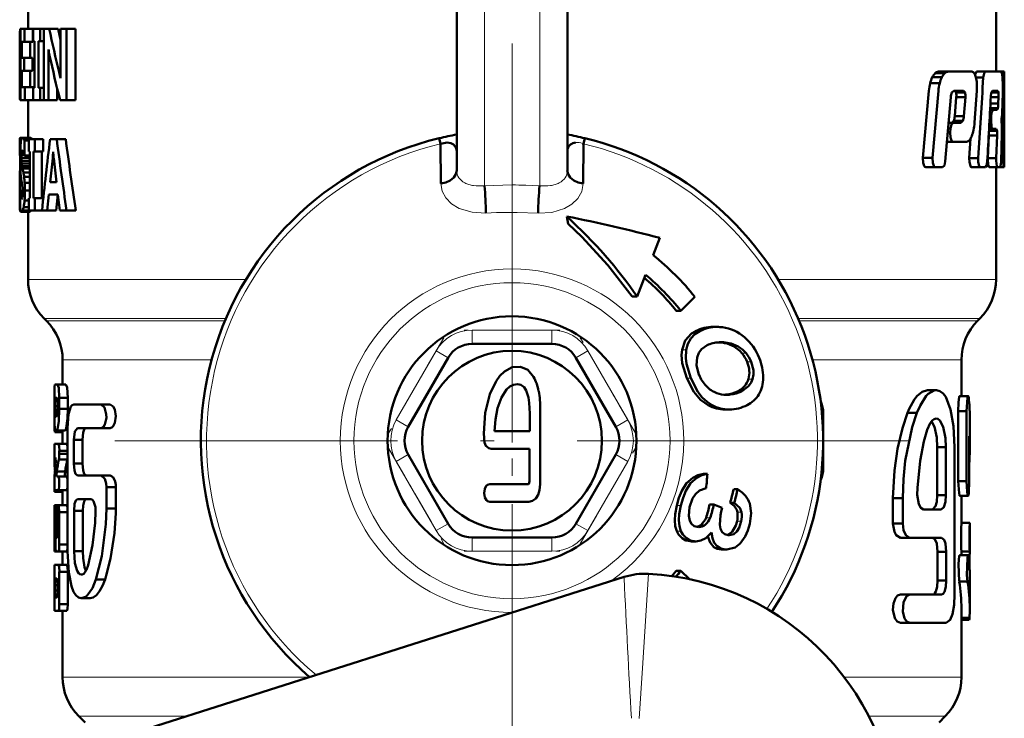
# Model space of a CAD drawing. Extents: x -1358 to 1757, y -1552 to 637.
# Tile 90 of 98: x 1688 to 1724, y -122 to -97. Entities that reach past the tile are written whole.
import ezdxf

# ---------------------------------------------------------------- set-up
doc = ezdxf.new("R2010")
doc.units = 0
doc.linetypes.add('DASHDOT', pattern=[18.5, 12, -3, 0.5, -3])

msp = doc.modelspace()

# ---------------------------------------------------------------- linework, layer by layer
at = {"color": 7, "lineweight": 50}
for p, q in [((1688.479, -94.827), (1688.479, -96.989)), ((1723.479, -94.827), (1723.479, -98.536)), ((1703.979, -102.109), (1703.979, -95.466)), ((1707.979, -102.109), (1707.979, -95.466)), ((1688.193, -96.989), (1688.178, -97.127)), ((1688.178, -97.127), (1688.178, -98.203)), ((1688.193, -96.989), (1688.209, -96.989)), ((1688.209, -96.989), (1688.351, -96.989)), ((1688.209, -99.567), (1688.209, -96.989)), ((1688.654, -96.989), (1688.351, -96.989)), ((1688.351, -96.989), (1688.351, -97.46)), ((1688.654, -96.989), (1688.654, -97.46)), ((1688.663, -96.989), (1688.915, -96.989)), ((1688.663, -97.436), (1688.663, -96.989)), ((1688.915, -96.989), (1689.048, -96.989)), ((1688.915, -96.989), (1688.915, -97.436)), ((1689.048, -96.989), (1689.244, -96.989)), ((1689.048, -99.567), (1689.048, -96.989)), ((1689.244, -96.989), (1689.564, -96.989)), ((1689.564, -96.989), (1689.651, -97.384)), ((1689.651, -96.989), (1689.869, -96.989)), ((1689.651, -98.415), (1689.651, -96.989)), ((1689.869, -96.989), (1690.201, -96.989)), ((1689.869, -96.989), (1689.869, -99.567)), ((1690.201, -96.989), (1690.201, -99.567)), ((1688.25, -97.46), (1688.25, -98.037)), ((1688.25, -97.46), (1688.351, -97.46)), ((1688.654, -97.46), (1688.351, -97.46)), ((1688.552, -97.46), (1688.552, -98.037)), ((1688.663, -97.436), (1688.713, -97.436)), ((1688.713, -99.121), (1688.713, -97.436)), ((1688.857, -97.436), (1688.857, -99.121)), ((1688.857, -97.436), (1688.915, -97.436)), ((1688.915, -97.436), (1689.048, -97.436)), ((1689.214, -97.734), (1689.217, -97.734)), ((1688.178, -98.203), (1688.178, -98.252)), ((1688.178, -98.252), (1688.178, -98.32)), ((1688.188, -98.246), (1688.209, -98.246)), ((1688.25, -98.037), (1688.342, -98.037)), ((1688.645, -98.037), (1688.342, -98.037)), ((1688.342, -98.037), (1688.342, -98.507)), ((1688.645, -98.037), (1688.645, -98.507)), ((1689.219, -98.151), (1689.219, -99.567)), ((1688.178, -98.32), (1688.178, -99.387)), ((1688.25, -98.507), (1688.25, -99.097)), ((1688.25, -98.507), (1688.342, -98.507)), ((1688.645, -98.507), (1688.342, -98.507)), ((1688.552, -98.507), (1688.552, -99.097)), ((1689.605, -98.559), (1689.655, -98.769)), ((1721.281, -98.59), (1721.623, -98.59)), ((1721.393, -98.536), (1721.733, -98.536)), ((1721.733, -98.536), (1722.604, -98.536)), ((1722.778, -98.536), (1722.719, -98.642)), ((1722.778, -98.536), (1723.09, -98.536)), ((1723.09, -98.536), (1723.664, -98.536)), ((1723.477, -98.536), (1723.777, -98.536)), ((1723.479, -98.536), (1723.686, -98.536)), ((1723.693, -98.591), (1723.663, -98.536)), ((1723.777, -98.536), (1723.778, -98.536)), ((1723.778, -98.536), (1723.778, -101.869)), ((1689.654, -98.769), (1689.657, -98.769)), ((1721.096, -98.957), (1721.442, -98.957)), ((1721.176, -98.739), (1721.52, -98.739)), ((1722.756, -98.75), (1723.019, -98.75)), ((1723.713, -98.75), (1723.771, -98.75)), ((1688.18, -99.208), (1688.178, -99.387)), ((1688.18, -99.208), (1688.209, -99.208)), ((1688.25, -99.097), (1688.359, -99.097)), ((1688.662, -99.097), (1688.359, -99.097)), ((1688.359, -99.097), (1688.359, -99.567)), ((1688.662, -99.097), (1688.662, -99.567)), ((1688.663, -99.121), (1688.713, -99.121)), ((1688.663, -99.567), (1688.663, -99.121)), ((1688.857, -99.121), (1688.915, -99.121)), ((1688.915, -99.121), (1689.048, -99.121)), ((1688.915, -99.121), (1688.915, -99.567)), ((1689.538, -99.165), (1689.538, -99.567)), ((1721.051, -99.227), (1720.835, -101.658)), ((1721.398, -99.227), (1721.187, -101.658)), ((1721.881, -99.292), (1721.951, -99.225)), ((1721.951, -99.225), (1722.303, -99.225)), ((1721.976, -99.225), (1722.032, -99.292)), ((1722.032, -99.292), (1722.359, -99.292)), ((1722.303, -99.225), (1722.359, -99.292)), ((1722.705, -100.38), (1722.787, -99.227)), ((1723.309, -99.292), (1723.565, -99.292)), ((1723.348, -99.225), (1723.54, -99.225)), ((1723.54, -99.225), (1723.566, -99.292)), ((1723.711, -99.744), (1723.722, -99.227)), ((1688.193, -99.567), (1688.209, -99.567)), ((1688.209, -99.567), (1688.359, -99.567)), ((1688.662, -99.567), (1688.359, -99.567)), ((1688.479, -99.567), (1688.479, -100.928)), ((1688.663, -99.567), (1688.915, -99.567)), ((1688.915, -99.567), (1689.048, -99.567)), ((1689.048, -99.567), (1689.219, -99.567)), ((1689.219, -99.567), (1689.538, -99.567)), ((1689.637, -99.567), (1689.869, -99.567)), ((1689.869, -99.567), (1690.201, -99.567)), ((1721.644, -101.78), (1721.841, -99.456)), ((1722.043, -99.457), (1721.988, -100.15)), ((1722.043, -99.457), (1722.37, -99.457)), ((1722.37, -99.457), (1722.315, -100.15)), ((1723.288, -99.457), (1723.57, -99.457)), ((1723.57, -99.457), (1723.562, -99.689)), ((1723.264, -99.92), (1723.366, -99.92)), ((1723.268, -99.853), (1723.545, -99.853)), ((1723.276, -99.689), (1723.562, -99.689)), ((1723.366, -99.92), (1723.514, -99.92)), ((1723.683, -100.21), (1723.699, -100.034)), ((1721.763, -100.382), (1721.935, -100.382)), ((1721.949, -100.315), (1721.881, -100.382)), ((1721.935, -100.382), (1722.21, -100.382)), ((1721.949, -100.315), (1722.277, -100.315)), ((1721.988, -100.15), (1722.315, -100.15)), ((1722.277, -100.315), (1722.21, -100.382)), ((1723.245, -100.274), (1723.301, -100.274)), ((1723.253, -100.133), (1723.308, -100.133)), ((1723.308, -100.133), (1723.301, -100.274)), ((1723.689, -100.491), (1723.681, -100.331)), ((1721.733, -100.737), (1721.824, -100.737)), ((1721.745, -100.597), (1721.836, -100.597)), ((1721.836, -100.597), (1721.824, -100.737)), ((1723.224, -100.676), (1723.514, -100.676)), ((1723.227, -100.609), (1723.359, -100.609)), ((1723.359, -100.609), (1723.486, -100.609)), ((1723.486, -100.609), (1723.515, -100.676)), ((1688.183, -100.952), (1688.179, -101.027)), ((1688.179, -101.027), (1688.179, -101.565)), ((1688.179, -101.027), (1688.226, -101.027)), ((1688.183, -100.952), (1688.247, -100.952)), ((1688.194, -100.928), (1688.479, -100.928)), ((1688.273, -100.928), (1688.575, -100.928)), ((1688.312, -100.952), (1688.615, -100.952)), ((1688.348, -101.027), (1688.348, -101.565)), ((1688.348, -101.027), (1688.508, -101.027)), ((1688.508, -100.976), (1688.721, -100.976)), ((1688.508, -101.422), (1688.508, -100.976)), ((1688.615, -100.952), (1688.629, -100.976)), ((1688.721, -100.976), (1689.031, -100.976)), ((1688.721, -100.976), (1688.721, -101.422)), ((1689.031, -100.976), (1689.031, -101.422)), ((1689.276, -100.976), (1689.517, -100.976)), ((1689.842, -100.976), (1689.517, -100.976)), ((1703.346, -100.942), (1703.394, -101.142)), ((1708.563, -101.142), (1708.611, -100.942)), ((1721.704, -101.071), (1721.923, -101.071)), ((1721.923, -101.071), (1722.413, -101.071)), ((1722.561, -100.951), (1722.512, -101.659)), ((1723.215, -100.84), (1723.182, -101.659)), ((1723.215, -100.823), (1723.215, -100.84)), ((1723.215, -100.84), (1723.519, -100.84)), ((1723.519, -100.84), (1723.487, -101.659)), ((1723.664, -101.78), (1723.689, -100.781)), ((1688.247, -101.458), (1688.24, -101.54)), ((1688.247, -101.458), (1688.321, -101.458)), ((1688.259, -101.405), (1688.298, -101.405)), ((1688.33, -101.486), (1688.31, -101.43)), ((1688.508, -101.422), (1688.549, -101.422)), ((1688.549, -103.107), (1688.549, -101.422)), ((1688.672, -101.422), (1688.672, -103.107)), ((1688.672, -101.422), (1688.721, -101.422)), ((1688.721, -101.422), (1689.031, -101.422)), ((1688.98, -101.422), (1688.98, -103.107)), ((1689.386, -101.436), (1689.391, -101.436)), ((1703.41, -102.586), (1703.394, -101.142)), ((1703.978, -101.402), (1703.978, -101.41)), ((1707.979, -101.402), (1707.979, -101.41)), ((1708.563, -101.142), (1708.524, -101.129)), ((1708.563, -101.142), (1708.547, -102.586)), ((1688.179, -101.565), (1688.2, -101.565)), ((1688.24, -101.54), (1688.237, -101.647)), ((1688.237, -101.647), (1688.24, -101.763)), ((1688.237, -101.647), (1688.538, -101.647)), ((1688.24, -101.54), (1688.343, -101.54)), ((1688.24, -101.763), (1688.248, -101.861)), ((1688.24, -101.763), (1688.541, -101.763)), ((1688.348, -101.565), (1688.33, -101.486)), ((1688.348, -101.565), (1688.549, -101.565)), ((1688.54, -101.564), (1688.538, -101.647)), ((1688.538, -101.647), (1688.541, -101.763)), ((1688.541, -101.763), (1688.549, -101.861)), ((1689.274, -102.535), (1689.37, -101.66)), ((1689.37, -101.66), (1689.405, -101.66)), ((1689.406, -101.667), (1689.505, -102.535)), ((1720.835, -101.658), (1721.187, -101.658)), ((1722.512, -101.659), (1722.829, -101.659)), ((1723.182, -101.659), (1723.487, -101.659)), ((1723.668, -101.659), (1723.739, -101.659)), ((1688.19, -102.042), (1688.182, -102.18)), ((1688.199, -101.951), (1688.19, -102.042)), ((1688.19, -102.042), (1688.203, -102.042)), ((1688.201, -101.927), (1688.199, -101.951)), ((1688.248, -101.861), (1688.262, -101.951)), ((1688.248, -101.861), (1688.549, -101.861)), ((1688.262, -101.951), (1688.282, -102.042)), ((1688.262, -101.951), (1688.549, -101.951)), ((1688.282, -102.042), (1688.313, -102.18)), ((1688.282, -102.042), (1688.549, -102.042)), ((1720.939, -101.994), (1721.289, -101.994)), ((1721.289, -101.994), (1721.543, -101.994)), ((1722.592, -101.994), (1722.908, -101.994)), ((1722.908, -101.994), (1723.093, -101.994)), ((1723.229, -101.994), (1723.533, -101.994)), ((1723.479, -101.994), (1723.479, -106.051)), ((1723.533, -101.994), (1723.632, -101.994)), ((1723.632, -101.994), (1723.755, -101.994)), ((1723.755, -101.994), (1723.777, -101.994)), ((1723.777, -101.994), (1723.778, -101.869)), ((1688.179, -102.345), (1688.178, -102.555)), ((1688.183, -102.18), (1688.179, -102.345)), ((1688.179, -102.345), (1688.222, -102.345)), ((1688.183, -102.18), (1688.208, -102.18)), ((1688.255, -102.539), (1688.236, -102.444)), ((1688.313, -102.18), (1688.549, -102.18)), ((1688.339, -102.345), (1688.549, -102.345)), ((1688.178, -102.555), (1688.178, -102.83)), ((1688.178, -102.555), (1688.258, -102.555)), ((1688.178, -102.83), (1688.179, -103.193)), ((1688.178, -102.83), (1688.288, -102.83)), ((1688.2, -103.457), (1688.2, -102.881)), ((1688.2, -102.881), (1688.288, -102.881)), ((1688.272, -102.637), (1688.255, -102.539)), ((1688.284, -102.747), (1688.271, -102.637)), ((1688.285, -102.985), (1688.288, -102.882)), ((1688.357, -102.555), (1688.549, -102.555)), ((1688.363, -102.83), (1688.549, -102.83)), ((1689.274, -102.535), (1689.505, -102.535)), ((1688.179, -103.193), (1688.181, -103.431)), ((1688.179, -103.193), (1688.2, -103.193)), ((1688.219, -103.077), (1688.275, -103.077)), ((1688.277, -103.068), (1688.286, -102.985)), ((1688.352, -103.193), (1688.508, -103.193)), ((1688.508, -103.107), (1688.549, -103.107)), ((1688.508, -103.553), (1688.508, -103.107)), ((1688.672, -103.107), (1688.721, -103.107)), ((1688.721, -103.107), (1689.031, -103.107)), ((1688.721, -103.107), (1688.721, -103.553)), ((1689.031, -103.107), (1689.031, -103.118)), ((1689.233, -102.982), (1689.175, -103.553)), ((1689.233, -102.982), (1689.555, -102.982)), ((1689.553, -102.982), (1689.493, -103.553)), ((1689.623, -103.553), (1689.555, -102.982)), ((1688.181, -103.431), (1688.199, -103.431)), ((1688.189, -103.561), (1688.206, -103.601)), ((1688.189, -103.561), (1688.217, -103.561)), ((1688.286, -103.561), (1688.588, -103.561)), ((1688.323, -103.431), (1688.508, -103.431)), ((1688.508, -103.553), (1688.721, -103.553)), ((1688.594, -103.553), (1688.59, -103.561)), ((1688.721, -103.553), (1688.985, -103.553)), ((1688.985, -103.553), (1689.175, -103.553)), ((1689.493, -103.553), (1689.175, -103.553)), ((1689.623, -103.553), (1689.873, -103.553)), ((1690.205, -103.553), (1689.873, -103.553)), ((1688.206, -103.601), (1688.248, -103.601)), ((1688.249, -103.601), (1688.55, -103.601)), ((1688.479, -103.601), (1688.479, -106.051)), ((1707.961, -103.772), (1707.959, -103.774)), ((1707.959, -103.774), (1708.008, -104.033)), ((1711.084, -105.174), (1711.324, -104.547)), ((1710.809, -105.884), (1710.5, -106.668)), ((1710.325, -106.668), (1710.5, -106.668)), ((1712.594, -106.68), (1712.081, -107.18)), ((1689.143, -107.544), (1689.064, -107.466)), ((1712.081, -107.18), (1711.919, -107.18)), ((1722.814, -107.544), (1722.893, -107.466)), ((1713.251, -107.766), (1713.405, -107.766)), ((1707.422, -108.38), (1704.535, -108.38)), ((1713.466, -108.323), (1713.555, -108.32)), ((1703.669, -108.88), (1702.226, -111.38)), ((1709.731, -111.38), (1708.288, -108.88)), ((1689.729, -108.958), (1689.729, -109.844)), ((1722.229, -108.958), (1722.229, -110.265)), ((1689.436, -109.905), (1689.43, -110.15)), ((1689.452, -109.844), (1689.549, -109.844)), ((1689.549, -109.844), (1689.851, -109.844)), ((1689.43, -110.15), (1689.43, -111.08)), ((1689.433, -110.725), (1689.433, -110.334)), ((1689.466, -110.334), (1689.522, -110.334)), ((1689.61, -110.334), (1689.61, -110.725)), ((1689.61, -110.334), (1689.913, -110.334)), ((1689.913, -110.334), (1689.913, -110.725)), ((1713.663, -110.218), (1713.712, -110.213)), ((1713.712, -110.213), (1713.732, -110.21)), ((1713.878, -110.211), (1713.858, -110.213)), ((1720.998, -110.056), (1721.322, -110.056)), ((1722.168, -110.265), (1722.469, -110.265)), ((1689.452, -110.627), (1689.548, -110.627)), ((1690.132, -110.568), (1691.118, -110.568)), ((1691.118, -110.568), (1691.453, -110.568)), ((1689.483, -111.019), (1689.5, -111.019)), ((1689.61, -110.725), (1689.913, -110.725)), ((1707.001, -113.447), (1707.002, -110.753)), ((1713.687, -110.756), (1713.832, -110.756)), ((1717.229, -110.88), (1717.229, -112.88)), ((1720.276, -110.877), (1720.617, -110.877)), ((1722.115, -110.81), (1722.115, -113.34)), ((1722.115, -110.81), (1722.417, -110.81)), ((1722.417, -110.81), (1722.417, -113.34)), ((1722.528, -111.011), (1722.528, -112.239)), ((1689.905, -115.869), (1689.905, -111.423)), ((1690.263, -111.423), (1691.118, -111.423)), ((1691.118, -111.423), (1691.453, -111.423)), ((1689.445, -111.57), (1689.729, -111.57)), ((1689.469, -111.509), (1689.518, -111.509)), ((1689.518, -111.509), (1689.819, -111.509)), ((1689.729, -111.509), (1689.729, -111.999)), ((1705.347, -111.541), (1706.617, -111.541)), ((1722.505, -113.34), (1722.505, -111.718)), ((1689.441, -111.999), (1689.578, -111.999)), ((1689.578, -111.999), (1689.881, -111.999)), ((1689.881, -111.999), (1689.905, -112.078)), ((1690.132, -111.85), (1690.132, -112.705)), ((1690.132, -111.85), (1690.446, -111.85)), ((1690.446, -111.85), (1690.446, -112.705)), ((1721.353, -112.108), (1721.67, -112.108)), ((1721.353, -113.852), (1721.353, -112.108)), ((1721.67, -113.852), (1721.67, -112.108)), ((1721.978, -117.443), (1721.978, -112.108)), ((1689.43, -112.305), (1689.43, -112.415)), ((1689.43, -112.415), (1689.433, -112.622)), ((1689.441, -112.489), (1689.478, -112.489)), ((1689.481, -112.669), (1689.478, -112.489)), ((1689.61, -112.244), (1689.61, -112.354)), ((1689.61, -112.244), (1689.913, -112.244)), ((1689.61, -112.354), (1689.913, -112.354)), ((1702.226, -112.38), (1703.669, -114.88)), ((1705.223, -112.168), (1706.616, -112.168)), ((1706.616, -112.168), (1706.615, -113.202)), ((1708.288, -114.88), (1709.731, -112.38)), ((1689.432, -112.622), (1689.485, -112.622)), ((1689.595, -112.561), (1689.898, -112.561)), ((1689.905, -112.52), (1689.898, -112.561)), ((1690.132, -112.705), (1690.446, -112.705)), ((1689.517, -112.994), (1689.818, -112.994)), ((1689.522, -113.175), (1689.578, -113.175)), ((1689.578, -113.175), (1689.881, -113.175)), ((1689.881, -113.175), (1689.905, -113.254)), ((1690.263, -113.133), (1691.118, -113.133)), ((1691.118, -113.133), (1691.453, -113.133)), ((1712.899, -113.077), (1713.044, -113.077)), ((1689.433, -113.42), (1689.433, -113.414)), ((1689.441, -113.665), (1689.433, -113.42)), ((1691.313, -113.56), (1691.313, -114.33)), ((1691.313, -113.56), (1691.653, -113.56)), ((1691.649, -113.476), (1691.653, -113.56)), ((1691.653, -113.56), (1691.653, -114.33)), ((1722.115, -113.34), (1722.417, -113.34)), ((1689.436, -113.725), (1689.736, -113.725)), ((1689.441, -113.665), (1689.578, -113.665)), ((1689.578, -113.665), (1689.881, -113.665)), ((1689.729, -113.665), (1689.729, -114.215)), ((1689.905, -113.586), (1689.881, -113.665)), ((1713.994, -113.636), (1714.14, -113.636)), ((1721.353, -113.852), (1721.67, -113.852)), ((1722.169, -113.872), (1722.47, -113.872)), ((1722.229, -113.872), (1722.229, -114.854)), ((1689.433, -114.46), (1689.441, -114.215)), ((1689.441, -114.215), (1689.472, -114.215)), ((1689.472, -114.215), (1689.773, -114.215)), ((1689.729, -114.215), (1689.502, -114.215)), ((1689.881, -114.215), (1689.578, -114.215)), ((1690.27, -113.988), (1690.752, -113.988)), ((1705.173, -114.088), (1706.586, -114.088)), ((1713.124, -114.184), (1713.272, -114.184)), ((1713.575, -114.304), (1713.272, -114.184)), ((1714.014, -114.122), (1713.867, -114.122)), ((1719.751, -113.955), (1719.751, -114.878)), ((1719.751, -113.955), (1720.104, -113.955)), ((1720.104, -113.955), (1720.104, -114.878)), ((1689.433, -115.636), (1689.433, -114.46)), ((1689.549, -115.293), (1689.549, -114.46)), ((1689.61, -114.46), (1689.61, -115.636)), ((1689.61, -114.46), (1689.913, -114.46)), ((1690.141, -115.869), (1690.141, -114.415)), ((1690.141, -114.415), (1690.455, -114.415)), ((1690.455, -115.869), (1690.455, -114.415)), ((1691.313, -114.33), (1691.653, -114.33)), ((1691.653, -114.33), (1691.651, -114.503)), ((1713.543, -114.435), (1713.575, -114.304)), ((1714.277, -114.458), (1714.279, -114.467)), ((1720.859, -114.365), (1721.5, -114.365)), ((1689.433, -114.858), (1689.433, -114.87)), ((1689.452, -114.803), (1689.452, -115.636)), ((1689.452, -114.803), (1689.47, -114.803)), ((1689.457, -114.705), (1689.46, -114.705)), ((1689.472, -115.636), (1689.472, -114.901)), ((1689.513, -114.705), (1689.513, -115.293)), ((1689.513, -114.705), (1689.548, -114.705)), ((1719.751, -114.878), (1720.104, -114.878)), ((1722.226, -114.854), (1722.526, -114.854)), ((1722.526, -114.854), (1722.528, -114.854)), ((1722.528, -114.854), (1722.528, -115.881)), ((1689.513, -115.293), (1689.523, -115.391)), ((1689.513, -115.293), (1689.549, -115.293)), ((1689.538, -115.391), (1689.549, -115.293)), ((1712.728, -115.001), (1712.689, -114.999)), ((1713.833, -115.299), (1713.793, -115.297)), ((1689.452, -115.636), (1689.472, -115.636)), ((1689.522, -115.391), (1689.538, -115.391)), ((1689.61, -115.636), (1689.913, -115.636)), ((1704.535, -115.38), (1707.422, -115.38)), ((1712.468, -115.519), (1712.414, -115.517)), ((1712.468, -115.519), (1712.622, -115.519)), ((1712.622, -115.519), (1712.568, -115.517)), ((1720.021, -115.391), (1720.367, -115.391)), ((1720.367, -115.391), (1721.509, -115.391)), ((1689.741, -115.881), (1689.44, -115.881)), ((1689.491, -115.881), (1689.578, -115.881)), ((1689.578, -115.881), (1689.881, -115.881)), ((1689.729, -115.881), (1689.729, -116.371)), ((1689.905, -115.802), (1689.881, -115.881)), ((1690.141, -115.869), (1690.455, -115.869)), ((1713.591, -115.818), (1713.536, -115.816)), ((1713.591, -115.818), (1713.744, -115.818)), ((1713.744, -115.818), (1713.689, -115.816)), ((1721.365, -115.904), (1721.365, -116.93)), ((1721.365, -115.904), (1721.681, -115.904)), ((1721.681, -115.904), (1721.681, -116.93)), ((1722.169, -116.016), (1722.47, -116.016)), ((1722.226, -115.881), (1722.526, -115.881)), ((1722.229, -115.881), (1722.229, -116.016)), ((1722.528, -115.881), (1722.525, -116.087)), ((1722.528, -115.881), (1722.526, -115.881)), ((1689.436, -116.371), (1689.43, -116.616)), ((1689.433, -116.616), (1689.441, -116.371)), ((1689.441, -116.371), (1689.578, -116.371)), ((1689.578, -116.371), (1689.881, -116.371)), ((1722.49, -116.087), (1722.525, -116.087)), ((1722.525, -116.087), (1722.525, -116.56)), ((1689.43, -116.616), (1689.43, -117.791)), ((1689.433, -117.791), (1689.433, -116.616)), ((1689.61, -116.616), (1689.61, -117.791)), ((1689.61, -116.616), (1689.913, -116.616)), ((1689.913, -116.616), (1689.913, -117.791)), ((1691.306, -116.755), (1691.263, -116.895)), ((1711.758, -116.774), (1711.919, -116.58)), ((1711.919, -116.58), (1712.081, -116.58)), ((1712.081, -116.58), (1712.395, -116.886)), ((1722.528, -116.751), (1722.528, -117.944)), ((1710.03, -116.807), (1689.168, -123.444)), ((1689.452, -117.301), (1689.452, -117.105)), ((1689.452, -117.105), (1689.549, -117.105)), ((1689.466, -116.861), (1689.522, -116.861)), ((1689.549, -117.105), (1689.549, -117.301)), ((1690.932, -116.895), (1691.263, -116.895)), ((1721.365, -116.93), (1721.681, -116.93)), ((1722.146, -116.977), (1722.448, -116.977)), ((1689.452, -117.301), (1689.549, -117.301)), ((1720.021, -117.443), (1720.367, -117.443)), ((1720.367, -117.443), (1721.509, -117.443)), ((1689.43, -117.791), (1689.436, -118.036)), ((1689.441, -118.036), (1689.433, -117.791)), ((1689.466, -117.546), (1689.522, -117.546)), ((1689.61, -117.791), (1689.913, -117.791)), ((1690.725, -117.579), (1690.406, -117.579)), ((1689.441, -118.036), (1689.578, -118.036)), ((1689.578, -118.036), (1689.881, -118.036)), ((1689.729, -118.036), (1689.729, -120.43)), ((1722.229, -117.944), (1722.229, -120.43)), ((1720.021, -118.469), (1720.367, -118.469)), ((1720.367, -118.469), (1721.681, -118.469)), ((1722.229, -118.29), (1722.518, -118.29)), ((1722.229, -118.359), (1722.507, -118.359)), ((1690.539, -122.069), (1690.314, -121.844)), ((1721.418, -122.069), (1721.643, -121.844))]:
    msp.add_line(p, q, dxfattribs=at)
at = {"color": 7, "lineweight": 18}
for p, q in [((1704.979, -102.661), (1704.979, -96.173)), ((1706.979, -96.173), (1706.979, -102.661)), ((1689.605, -98.559), (1689.652, -98.559)), ((1704.979, -102.661), (1705.978, -102.633)), ((1706.478, -102.643), (1706.979, -102.661)), ((1688.479, -106.051), (1696.355, -106.051)), ((1715.601, -106.051), (1723.479, -106.051)), ((1689.064, -107.466), (1695.631, -107.466)), ((1716.326, -107.466), (1722.893, -107.466)), ((1689.143, -107.544), (1695.598, -107.544)), ((1716.359, -107.544), (1722.814, -107.544)), ((1704.535, -107.88), (1707.422, -107.88)), ((1704.535, -107.88), (1704.535, -108.38)), ((1707.422, -107.88), (1707.422, -108.38)), ((1712.619, -107.916), (1712.774, -107.916)), ((1713.666, -108.348), (1713.817, -108.348)), ((1714.005, -108.479), (1714.156, -108.479)), ((1701.793, -111.13), (1703.236, -108.63)), ((1703.236, -108.63), (1703.669, -108.88)), ((1708.721, -108.63), (1708.288, -108.88)), ((1708.721, -108.63), (1710.164, -111.13)), ((1712.127, -108.595), (1712.28, -108.595)), ((1714.291, -108.716), (1714.44, -108.716)), ((1689.729, -108.958), (1695.115, -108.958)), ((1714.481, -109.03), (1714.629, -109.03)), ((1716.843, -108.958), (1722.229, -108.958)), ((1712.294, -109.62), (1712.443, -109.62)), ((1714.529, -109.649), (1714.675, -109.649)), ((1713.712, -110.213), (1713.858, -110.213)), ((1714.127, -110.098), (1714.273, -110.098)), ((1713.22, -110.597), (1713.074, -110.597)), ((1717.184, -110.88), (1717.229, -110.88)), ((1701.793, -111.13), (1702.226, -111.38)), ((1710.164, -111.13), (1709.731, -111.38)), ((1702.226, -112.38), (1701.793, -112.63)), ((1709.731, -112.38), (1710.164, -112.63)), ((1703.236, -115.13), (1701.793, -112.63)), ((1710.164, -112.63), (1708.721, -115.13)), ((1717.184, -112.88), (1717.229, -112.88)), ((1711.935, -114.217), (1712.084, -114.217)), ((1714.13, -114.458), (1714.277, -114.458)), ((1703.669, -114.88), (1703.236, -115.13)), ((1708.288, -114.88), (1708.721, -115.13)), ((1712.813, -114.918), (1712.963, -114.918)), ((1712.993, -114.666), (1713.143, -114.666)), ((1714.115, -114.795), (1714.263, -114.795)), ((1711.934, -115.153), (1712.088, -115.153)), ((1704.535, -115.38), (1704.535, -115.88)), ((1707.422, -115.38), (1707.422, -115.88)), ((1712.414, -115.517), (1712.568, -115.517)), ((1707.422, -115.88), (1704.535, -115.88)), ((1713.536, -115.816), (1713.689, -115.816)), ((1706, -118.089), (1705.979, -118.089)), ((1698.65, -120.43), (1689.729, -120.43)), ((1717.991, -120.43), (1722.229, -120.43)), ((1694.197, -121.844), (1690.314, -121.844)), ((1721.643, -121.844), (1718.881, -121.844))]:
    msp.add_line(p, q, dxfattribs=at)
at = {"color": 7, "linetype": 'DASHDOT', "lineweight": 18}
for p, q in [((1705.979, -97.521), (1705.979, -126.238)), ((1720.337, -111.88), (1691.62, -111.88))]:
    msp.add_line(p, q, dxfattribs=at)
at = {"color": 7, "linetype": 'DASHDOT', "lineweight": 18, "ltscale": 0.002353}
msp.add_line((1705.979, -107.552), (1705.979, -107.458), dxfattribs=at)
at = {"color": 7, "linetype": 'DASHDOT', "lineweight": 18, "ltscale": 0.344155}
msp.add_line((1705.979, -107.811), (1705.979, -121.577), dxfattribs=at)
at = {"color": 7, "linetype": 'DASHDOT', "lineweight": 18, "ltscale": 0.099592}
for p, q in [((1703.51, -108.155), (1701.518, -111.605)), ((1710.438, -111.605), (1708.447, -108.155)), ((1701.518, -112.155), (1703.51, -115.605)), ((1708.447, -115.605), (1710.438, -112.155))]:
    msp.add_line(p, q, dxfattribs=at)
at = {"color": 7, "linetype": 'DASHDOT', "lineweight": 18, "ltscale": 0.086618}
msp.add_line((1707.711, -107.88), (1704.246, -107.88), dxfattribs=at)
at = {"color": 7, "linetype": 'DASHDOT', "lineweight": 18, "ltscale": 0.086603}
msp.add_line((1704.246, -115.88), (1707.71, -115.88), dxfattribs=at)
at = {"color": 7, "lineweight": 50}
for points in [[(1723.09, -98.536), (1723.045, -98.597), (1723.019, -98.75)], [(1723.289, -99.439), (1723.308, -99.296), (1723.348, -99.225)], [(1688.178, -99.387), (1688.181, -99.52), (1688.194, -99.567)], [(1723.366, -99.92), (1723.33, -99.98), (1723.308, -100.133)], [(1723.545, -99.853), (1723.533, -99.896), (1723.526, -99.91), (1723.513, -99.92)], [(1721.935, -100.382), (1721.869, -100.448), (1721.836, -100.597)], [(1723.301, -100.274), (1723.32, -100.542), (1723.337, -100.588), (1723.359, -100.609)], [(1721.824, -100.737), (1721.832, -100.914), (1721.853, -100.994), (1721.881, -101.045), (1721.923, -101.071)], [(1688.239, -100.972), (1688.254, -100.94), (1688.274, -100.928)], [(1703.394, -101.141), (1703.632, -101.099), (1703.764, -101.121), (1703.862, -101.172), (1703.949, -101.278), (1703.978, -101.402)], [(1720.835, -101.658), (1720.842, -101.832), (1720.878, -101.945), (1720.899, -101.974), (1720.939, -101.994)], [(1721.187, -101.658), (1721.194, -101.833), (1721.229, -101.944), (1721.25, -101.973), (1721.289, -101.994)], [(1721.543, -101.994), (1721.611, -101.926), (1721.644, -101.78)], [(1722.512, -101.659), (1722.514, -101.8), (1722.551, -101.955), (1722.566, -101.979), (1722.592, -101.994)], [(1722.829, -101.659), (1722.831, -101.8), (1722.867, -101.954), (1722.882, -101.978), (1722.908, -101.994)], [(1723.093, -101.994), (1723.138, -101.933), (1723.162, -101.78)], [(1723.182, -101.659), (1723.199, -101.933), (1723.229, -101.994)], [(1723.487, -101.659), (1723.487, -101.756), (1723.51, -101.956), (1723.522, -101.985), (1723.533, -101.994)], [(1723.632, -101.994), (1723.663, -101.82), (1723.665, -101.78)], [(1723.739, -101.659), (1723.747, -101.958), (1723.751, -101.984), (1723.755, -101.994)], [(1703.41, -102.586), (1703.584, -102.546), (1703.746, -102.471), (1703.871, -102.367), (1703.953, -102.239), (1703.979, -102.116)], [(1708.547, -102.586), (1708.373, -102.546), (1708.211, -102.471), (1708.086, -102.367), (1708.004, -102.239), (1707.978, -102.116)], [(1688.219, -103.077), (1688.231, -103.123), (1688.247, -103.143)], [(1710.325, -106.668), (1709.447, -105.533), (1708.502, -104.509), (1708.008, -104.033)], [(1712.127, -108.595), (1712.244, -108.256), (1712.471, -108.006), (1712.619, -107.916)], [(1712.28, -108.595), (1712.341, -108.373), (1712.448, -108.182), (1712.593, -108.031), (1712.774, -107.916)], [(1712.668, -108.877), (1712.735, -108.701), (1712.833, -108.57), (1713.03, -108.431)], [(1712.294, -109.62), (1712.132, -109.078), (1712.11, -108.78), (1712.127, -108.595)], [(1712.443, -109.62), (1712.287, -109.101), (1712.264, -108.891), (1712.28, -108.595)], [(1712.739, -109.497), (1712.651, -109.148), (1712.668, -108.877)], [(1706.756, -109.57), (1706.545, -109.323), (1706.28, -109.204), (1705.987, -109.226), (1705.701, -109.383), (1705.543, -109.537), (1705.401, -109.728), (1705.174, -110.201), (1705.012, -110.873), (1704.961, -111.621)], [(1714.629, -109.03), (1714.705, -109.328), (1714.706, -109.485), (1714.676, -109.649)], [(1713.074, -110.597), (1712.795, -110.397), (1712.552, -110.109), (1712.294, -109.62)], [(1713.22, -110.597), (1713.03, -110.473), (1712.858, -110.313), (1712.7, -110.11), (1712.443, -109.62)], [(1714.676, -109.649), (1714.625, -109.774), (1714.535, -109.905), (1714.273, -110.098)], [(1689.433, -110.334), (1689.439, -109.935), (1689.452, -109.844)], [(1689.549, -109.844), (1689.588, -109.963), (1689.61, -110.334)], [(1689.851, -109.844), (1689.889, -109.955), (1689.913, -110.334)], [(1706.172, -109.831), (1706.028, -109.854), (1705.9, -109.921), (1705.782, -110.031), (1705.599, -110.323)], [(1706.617, -111.541), (1706.627, -110.896), (1706.604, -110.51), (1706.575, -110.323), (1706.495, -110.069), (1706.414, -109.942), (1706.302, -109.858), (1706.172, -109.831)], [(1689.452, -110.627), (1689.458, -110.367), (1689.463, -110.338), (1689.465, -110.335), (1689.466, -110.334)], [(1689.522, -110.334), (1689.527, -110.338), (1689.534, -110.361), (1689.545, -110.448), (1689.548, -110.627)], [(1705.599, -110.323), (1705.458, -110.708), (1705.379, -111.118), (1705.347, -111.541)], [(1720.998, -110.056), (1720.805, -110.112), (1720.616, -110.266), (1720.514, -110.398), (1720.343, -110.726), (1720.276, -110.877)], [(1721.322, -110.056), (1721.244, -110.066), (1721.03, -110.186), (1720.955, -110.259), (1720.744, -110.59), (1720.617, -110.877)], [(1721.978, -112.108), (1721.941, -111.349), (1721.837, -110.75), (1721.659, -110.293), (1721.563, -110.168), (1721.448, -110.085), (1721.322, -110.056)], [(1722.168, -110.265), (1722.167, -110.265), (1722.163, -110.268), (1722.159, -110.275), (1722.152, -110.296), (1722.126, -110.497), (1722.115, -110.81)], [(1722.469, -110.265), (1722.467, -110.266), (1722.465, -110.267), (1722.462, -110.272), (1722.457, -110.286), (1722.446, -110.332), (1722.417, -110.81)], [(1722.49, -110.336), (1722.481, -110.286), (1722.476, -110.271), (1722.473, -110.267), (1722.472, -110.265), (1722.469, -110.265)], [(1689.483, -111.019), (1689.48, -111.017), (1689.476, -111.009), (1689.464, -110.944), (1689.452, -110.627)], [(1689.548, -110.627), (1689.521, -110.967), (1689.5, -111.019)], [(1689.905, -111.423), (1689.945, -110.918), (1690.03, -110.649), (1690.069, -110.597), (1690.132, -110.568)], [(1691.118, -110.568), (1691.249, -110.679), (1691.31, -110.92), (1691.312, -111.053), (1691.258, -111.292), (1691.205, -111.377), (1691.118, -111.423)], [(1691.453, -110.568), (1691.562, -110.639), (1691.616, -110.751), (1691.653, -110.99), (1691.619, -111.231), (1691.562, -111.351), (1691.524, -111.393), (1691.491, -111.414)], [(1689.469, -111.509), (1689.456, -111.482), (1689.441, -111.309), (1689.433, -110.725)], [(1689.61, -110.725), (1689.591, -111.179), (1689.542, -111.473), (1689.518, -111.509)], [(1689.913, -110.725), (1689.902, -111.074), (1689.857, -111.427), (1689.842, -111.479), (1689.819, -111.509)], [(1720.276, -110.877), (1720.099, -111.424), (1719.92, -112.176), (1719.804, -112.958), (1719.751, -113.955)], [(1720.617, -110.877), (1720.452, -111.393), (1720.198, -112.602), (1720.128, -113.267), (1720.104, -113.955)], [(1689.43, -111.08), (1689.435, -111.481), (1689.445, -111.57)], [(1690.263, -111.423), (1690.171, -111.545), (1690.132, -111.85)], [(1690.573, -111.424), (1690.513, -111.477), (1690.474, -111.583), (1690.446, -111.85)], [(1721.316, -111.083), (1721.242, -111.101), (1721.17, -111.155), (1721.103, -111.24), (1720.99, -111.492)], [(1721.353, -112.108), (1721.334, -111.764), (1721.252, -111.379), (1721.15, -111.176)], [(1721.67, -112.108), (1721.654, -111.793), (1721.572, -111.381), (1721.448, -111.149), (1721.37, -111.093), (1721.316, -111.083)], [(1704.961, -111.621), (1704.984, -111.94), (1705.031, -112.068), (1705.137, -112.155), (1705.223, -112.168)], [(1720.99, -111.492), (1720.871, -111.914), (1720.732, -112.605), (1720.637, -113.579), (1720.629, -113.837)], [(1689.441, -112.489), (1689.434, -112.106), (1689.441, -111.999)], [(1689.578, -111.999), (1689.601, -112.072), (1689.611, -112.244)], [(1690.132, -112.705), (1690.157, -112.959), (1690.197, -113.076), (1690.263, -113.133)], [(1690.446, -112.705), (1690.471, -112.96), (1690.512, -113.076), (1690.58, -113.133)], [(1689.517, -112.994), (1689.513, -113.125), (1689.517, -113.161), (1689.522, -113.175)], [(1689.578, -113.175), (1689.603, -113.268), (1689.606, -113.548), (1689.596, -113.623), (1689.578, -113.665)], [(1689.818, -112.994), (1689.815, -113.125), (1689.819, -113.161), (1689.824, -113.175)], [(1691.118, -113.133), (1691.254, -113.255), (1691.303, -113.424), (1691.313, -113.56)], [(1691.453, -113.133), (1691.555, -113.194), (1691.629, -113.361), (1691.649, -113.476)], [(1706.615, -113.202), (1706.61, -113.339), (1706.601, -113.399), (1706.585, -113.435), (1706.572, -113.447), (1706.557, -113.452)], [(1711.935, -114.217), (1712.012, -113.944), (1712.114, -113.69), (1712.292, -113.412), (1712.512, -113.217), (1712.697, -113.127), (1712.899, -113.077)], [(1712.084, -114.217), (1712.161, -113.943), (1712.262, -113.69), (1712.438, -113.412), (1712.658, -113.217), (1712.843, -113.127), (1713.044, -113.077)], [(1689.436, -113.237), (1689.432, -113.288), (1689.436, -113.725)], [(1705.173, -113.455), (1705.088, -113.479), (1705.046, -113.514), (1704.991, -113.618), (1704.971, -113.776), (1705, -113.933), (1705.054, -114.03), (1705.093, -114.064), (1705.173, -114.088)], [(1706.586, -114.088), (1706.725, -114.058), (1706.837, -113.975), (1706.924, -113.837), (1706.976, -113.669), (1707.001, -113.447)], [(1722.115, -113.34), (1722.141, -113.782), (1722.155, -113.849), (1722.161, -113.864), (1722.164, -113.869), (1722.167, -113.871), (1722.169, -113.872)], [(1722.417, -113.34), (1722.435, -113.716), (1722.453, -113.836), (1722.463, -113.866), (1722.466, -113.87), (1722.468, -113.871), (1722.47, -113.872)], [(1722.47, -113.872), (1722.471, -113.872), (1722.473, -113.87), (1722.474, -113.868), (1722.478, -113.86), (1722.492, -113.778), (1722.505, -113.34)], [(1712.399, -114.285), (1712.506, -113.973), (1712.614, -113.808), (1712.754, -113.686), (1712.997, -113.595)], [(1720.629, -113.837), (1720.682, -114.176), (1720.757, -114.309), (1720.859, -114.365)], [(1721.18, -114.365), (1721.292, -114.249), (1721.334, -114.091), (1721.353, -113.852)], [(1721.5, -114.365), (1721.596, -114.279), (1721.651, -114.087), (1721.67, -113.852)], [(1689.472, -114.215), (1689.499, -114.341), (1689.514, -114.705)], [(1689.549, -114.46), (1689.557, -114.285), (1689.569, -114.227), (1689.573, -114.219), (1689.575, -114.217), (1689.577, -114.215), (1689.578, -114.215)], [(1689.578, -114.215), (1689.58, -114.216), (1689.581, -114.216), (1689.583, -114.219), (1689.587, -114.226), (1689.594, -114.248), (1689.61, -114.46)], [(1689.881, -114.215), (1689.882, -114.215), (1689.884, -114.217), (1689.887, -114.22), (1689.891, -114.23), (1689.905, -114.294)], [(1690.141, -114.415), (1690.165, -114.164), (1690.204, -114.046), (1690.27, -113.988)], [(1690.455, -114.415), (1690.469, -114.221), (1690.503, -114.083), (1690.528, -114.031), (1690.55, -114.004), (1690.586, -113.988)], [(1690.752, -113.988), (1690.811, -114.016), (1690.852, -114.071), (1690.915, -114.288), (1690.923, -114.428)], [(1711.934, -115.153), (1711.877, -114.967), (1711.86, -114.758), (1711.875, -114.536), (1711.935, -114.217)], [(1712.088, -115.153), (1712.03, -114.967), (1712.012, -114.759), (1712.026, -114.537), (1712.084, -114.217)], [(1714.13, -114.458), (1714.106, -114.378), (1714.006, -114.239), (1713.867, -114.122)], [(1714.014, -114.122), (1714.211, -114.306), (1714.277, -114.458)], [(1714.573, -114.154), (1714.62, -114.501), (1714.574, -114.88)], [(1690.923, -114.428), (1690.908, -114.847), (1690.814, -115.662), (1690.654, -116.382)], [(1691.313, -114.33), (1691.296, -114.894), (1691.148, -116.051), (1690.932, -116.895)], [(1691.651, -114.503), (1691.608, -115.221), (1691.466, -116.135), (1691.306, -116.755)], [(1712.407, -114.78), (1712.368, -114.598), (1712.399, -114.285)], [(1713.793, -115.297), (1713.668, -115.265), (1713.573, -115.188), (1713.514, -115.07), (1713.49, -114.923), (1713.518, -114.568), (1713.543, -114.435)], [(1689.472, -114.901), (1689.467, -114.742), (1689.463, -114.714), (1689.459, -114.705)], [(1712.689, -114.999), (1712.563, -114.965), (1712.464, -114.883), (1712.407, -114.78)], [(1713.754, -115.292), (1713.943, -115.179), (1714.073, -114.944), (1714.115, -114.795)], [(1714.263, -114.795), (1714.186, -115.034), (1714.105, -115.165), (1714.002, -115.255), (1713.833, -115.299)], [(1714.574, -114.88), (1714.505, -115.124), (1714.405, -115.349), (1714.226, -115.593)], [(1719.751, -114.878), (1719.804, -115.18), (1719.868, -115.298), (1720.021, -115.391)], [(1720.104, -114.878), (1720.134, -115.113), (1720.216, -115.296), (1720.367, -115.391)], [(1722.226, -114.854), (1722.214, -115.058), (1722.218, -115.781), (1722.226, -115.881)], [(1722.526, -114.854), (1722.514, -115.058), (1722.518, -115.781), (1722.526, -115.881)], [(1712.414, -115.517), (1712.261, -115.483), (1712.128, -115.41), (1712, -115.272), (1711.934, -115.153)], [(1712.568, -115.517), (1712.416, -115.483), (1712.283, -115.41), (1712.155, -115.272), (1712.088, -115.153)], [(1713.193, -115.202), (1712.982, -115.401), (1712.804, -115.49), (1712.622, -115.519)], [(1713.536, -115.816), (1713.396, -115.787), (1713.274, -115.724), (1713.138, -115.565), (1713.061, -115.339)], [(1713.689, -115.816), (1713.529, -115.78), (1713.394, -115.698), (1713.292, -115.568), (1713.227, -115.401), (1713.193, -115.202)], [(1689.44, -115.881), (1689.44, -115.88), (1689.439, -115.878), (1689.437, -115.861), (1689.433, -115.636)], [(1689.452, -115.636), (1689.445, -115.856), (1689.442, -115.878), (1689.441, -115.88), (1689.44, -115.881)], [(1689.491, -115.881), (1689.477, -115.809), (1689.472, -115.636)], [(1689.61, -115.636), (1689.6, -115.808), (1689.592, -115.854), (1689.577, -115.881)], [(1714.226, -115.593), (1714.044, -115.736), (1713.744, -115.818)], [(1721.196, -115.392), (1721.283, -115.468), (1721.333, -115.603), (1721.365, -115.904)], [(1721.509, -115.391), (1721.598, -115.461), (1721.649, -115.601), (1721.681, -115.904)], [(1690.406, -117.579), (1690.303, -117.551), (1690.209, -117.47), (1690.127, -117.339), (1690.051, -117.144), (1689.95, -116.644), (1689.905, -115.869)], [(1690.409, -116.723), (1690.354, -116.707), (1690.32, -116.68), (1690.259, -116.587), (1690.176, -116.304), (1690.141, -115.869)], [(1690.574, -116.584), (1690.524, -116.451), (1690.467, -116.125), (1690.455, -115.869)], [(1722.169, -116.016), (1722.167, -116.016), (1722.166, -116.017), (1722.163, -116.021), (1722.159, -116.029), (1722.151, -116.059), (1722.123, -116.333), (1722.146, -116.977)], [(1722.47, -116.016), (1722.469, -116.016), (1722.467, -116.017), (1722.465, -116.019), (1722.461, -116.027), (1722.443, -116.114), (1722.425, -116.736), (1722.448, -116.977)], [(1722.49, -116.084), (1722.482, -116.036), (1722.477, -116.022), (1722.474, -116.017), (1722.472, -116.016), (1722.47, -116.016)], [(1689.578, -116.371), (1689.601, -116.443), (1689.611, -116.616)], [(1689.881, -116.371), (1689.904, -116.443), (1689.913, -116.616)], [(1690.654, -116.382), (1690.592, -116.55), (1690.491, -116.691), (1690.435, -116.72), (1690.409, -116.723)], [(1689.452, -117.105), (1689.455, -116.933), (1689.461, -116.872), (1689.466, -116.861)], [(1689.522, -116.861), (1689.526, -116.865), (1689.534, -116.888), (1689.549, -117.105)], [(1690.932, -116.895), (1690.805, -117.21), (1690.617, -117.477), (1690.556, -117.526), (1690.406, -117.579)], [(1691.263, -116.895), (1691.17, -117.133), (1691.067, -117.322), (1690.95, -117.468), (1690.838, -117.55), (1690.725, -117.579)], [(1721.365, -116.93), (1721.346, -117.166), (1721.301, -117.331), (1721.267, -117.392), (1721.238, -117.424), (1721.189, -117.443)], [(1721.681, -116.93), (1721.663, -117.166), (1721.61, -117.349), (1721.567, -117.414), (1721.509, -117.443)], [(1689.466, -117.546), (1689.463, -117.542), (1689.459, -117.519), (1689.452, -117.301)], [(1689.549, -117.301), (1689.538, -117.499), (1689.53, -117.534), (1689.522, -117.546)], [(1720.021, -117.443), (1719.921, -117.481), (1719.845, -117.57), (1719.77, -117.771), (1719.752, -118.001), (1719.823, -118.301), (1719.899, -118.412), (1720.021, -118.469)], [(1720.367, -117.443), (1720.248, -117.5), (1720.131, -117.734), (1720.109, -118.052), (1720.175, -118.304), (1720.249, -118.413), (1720.367, -118.469)], [(1721.681, -118.469), (1721.826, -118.355), (1721.902, -118.152), (1721.96, -117.809), (1721.978, -117.443)], [(1689.61, -117.791), (1689.6, -117.963), (1689.592, -118.009), (1689.577, -118.036)], [(1689.913, -117.791), (1689.904, -117.963), (1689.895, -118.009), (1689.881, -118.036)]]:
    msp.add_lwpolyline(points, dxfattribs=at)
at = {"color": 7, "lineweight": 18}
for points in [[(1705.035, -103.648), (1704.536, -103.622), (1704.071, -103.485), (1703.795, -103.32), (1703.58, -103.098), (1703.455, -102.855), (1703.41, -102.586)], [(1708.547, -102.586), (1708.498, -102.866), (1708.362, -103.118), (1708.146, -103.332), (1707.874, -103.49), (1707.417, -103.623), (1706.922, -103.648)], [(1706.922, -103.648), (1706.167, -103.623), (1705.412, -103.628), (1705.035, -103.648)], [(1710.916, -116.692), (1710.701, -120.101), (1710.581, -121.928)]]:
    msp.add_lwpolyline(points, dxfattribs=at)
msp.add_circle((1705.979, -111.88), 5.714, dxfattribs=at)
at = {"color": 7, "lineweight": 50}
for radius in [4.5, 3.25]:
    msp.add_circle((1705.979, -111.88), radius, dxfattribs=at)
for centre, radius, start, end in [((1628.612, -98.263), 59.576, 0.01649, 1.09268), ((1741.021, -85.916), 52.947, 192.0714, 193.8139), ((1675.894, -98.086), 13.325, 359.7204, 1.5136), ((1693.629, -96.955), 4.481, 190.0104, 192.7994), ((1632.663, -98.221), 55.525, 358.9821, 359.9746), ((1740.547, -86.834), 52.478, 192.226, 194.0417), ((1697.015, -98.485), 7.364, 179.4536, 182.2095), ((1721.69, -98.989), 0.571, 135.6429, 154.0272), ((1721.404, -98.699), 0.163, 93.6909, 138.2675), ((1722.037, -98.985), 0.572, 136.3208, 154.5448), ((1721.744, -98.694), 0.158, 93.9134, 139.1034), ((1722.596, -98.642), 0.107, 28.887, 85.6361), ((1722.302, -98.842), 0.462, 12.8652, 32.9613), ((1722.609, -98.804), 1.105, 3.3767, 11.1055), ((1727.004, -98.72), 3.233, 176.7474, 180.536), ((1722.586, -99.342), 1.539, 165.5109, 175.6995), ((1722.23, -99.248), 1.171, 154.2079, 165.6194), ((1722.989, -99.346), 1.595, 165.9006, 175.7281), ((1722.594, -99.246), 1.188, 154.7161, 165.9308), ((1721.562, -99.033), 1.226, 3.537, 13.8801), ((1720.727, -99.091), 2.064, 356.2323, 3.7222), ((1208.046, -66.74), 515.966, 356.11952, 356.44322), ((1719.644, -99.019), 4.077, 0.8723, 3.9467), ((1716.02, -99.091), 7.703, 358.9898, 0.9957), ((1396.16, -96.505), 327.619, 359.09861, 359.60738), ((1722.346, -99.495), 0.507, 156.3492, 175.5227), ((1721.612, -99.401), 0.434, 352.6684, 14.6166), ((1721.939, -99.401), 0.434, 352.6684, 14.6166), ((1722.617, -99.401), 0.955, 356.6451, 6.5567), ((1293.329, -77.201), 430.535, 356.72722, 357.03931), ((1722.472, -99.659), 1.09, 349.7197, 358.4317), ((1717.332, -99.613), 6.381, 356.2144, 358.8262), ((1721.458, -100.112), 0.531, 337.5997, 355.9584), ((1721.785, -100.112), 0.532, 337.6203, 355.9573), ((1720.834, -100.259), 1.875, 347.9871, 356.3113), ((1724.381, -100.279), 0.702, 174.3847, 184.2446), ((1721.417, -100.392), 1.276, 338.1164, 348.3983), ((1722.633, -100.786), 0.888, 356.4864, 7.0833), ((1717.763, -100.641), 5.928, 358.6427, 1.4527), ((1688.208, -100.948), 0.0248, 125.531, 190.0323), ((1688.902, -101.152), 0.687, 164.8283, 176.5088), ((1688.267, -100.98), 0.0529, 31.7651, 83.5666), ((1688.075, -101.113), 0.287, 17.5379, 34.226), ((1688.569, -100.98), 0.053, 31.7591, 83.5615), ((1844.227, -119.786), 156.088, 173.07829, 174.03052), ((1859.937, -78.744), 171.864, 187.43247, 188.29999), ((1855.62, -78.914), 167.24, 187.58017, 188.47201), ((1705.979, -111.88), 11.25, 103.5334, 229.4206), ((1706.048, -112.207), 11.584, 100.2895, 103.4877), ((1705.909, -112.206), 11.584, 76.512, 79.7106), ((1708.317, -101.481), 0.38, 96.3363, 125.445), ((1705.979, -111.88), 11.25, 326.6265, 76.4663), ((1722.402, -100.934), 0.137, 274.5225, 323.8495), ((1722.101, -100.672), 0.537, 320.2641, 338.6513), ((1700.684, -101.662), 12.485, 178.5631, 180.1555), ((1692.052, -101.429), 3.85, 175.2413, 178.8012), ((1688.493, -101.486), 0.248, 160.8825, 173.4865), ((1688.283, -101.41), 0.0244, 106.4853, 170.0826), ((1688.271, -101.411), 0.0251, 33.1999, 78.8476), ((1688.173, -101.486), 0.149, 21.8787, 36.5135), ((1686.621, -101.356), 2.766, 353.6796, 358.3431), ((1692.522, -101.347), 3.133, 181.6147, 185.8624), ((1708.301, -101.411), 0.322, 156.4258, 178.4255), ((1708.266, -101.403), 0.287, 126.1882, 155.079), ((1698.77, -101.743), 10.571, 179.7427, 182.127), ((1690.464, -102.075), 2.258, 181.5448, 189.4062), ((1686.048, -102.629), 2.309, 7.0684, 11.2147), ((1685.306, -102.713), 3.055, 2.9639, 6.9168), ((1689.948, -102.811), 1.749, 182.2701, 188.7385), ((1686.516, -102.874), 1.773, 359.7531, 4.1264), ((1683.412, -102.858), 4.952, 356.1295, 0.3342), ((1683.236, -102.812), 5.127, 359.805, 2.8778), ((1694.389, -103.761), 10.647, 0.6083, 5.9289), ((1717.568, -103.761), 10.647, 174.0711, 179.3917), ((1688.238, -103.119), 0.0258, 289.8212, 350.8077), ((1687.997, -103.029), 0.283, 340.5543, 352.0053), ((1686.169, -103.05), 2.187, 349.9853, 356.2651), ((1689.344, -103.427), 1.163, 180.1643, 186.6208), ((1688.705, -103.427), 0.506, 183.4115, 195.8529), ((1688.262, -103.56), 0.0432, 186.0627, 252.1001), ((1688.228, -103.546), 0.0592, 289.816, 345.1357), ((1687.781, -103.347), 0.548, 336.9994, 351.2589), ((1688.53, -103.546), 0.059, 289.7611, 345.1868), ((1696.76, -160.016), 57.349, 75.28814, 78.73682), ((1704.871, -112.915), 9.926, 38.9185, 51.2514), ((1690.479, -106.051), 2, 180, 225), ((1705.007, -112.769), 8.889, 38.9605, 49.6331), ((1705.095, -112.767), 8.945, 38.6505, 50.3021), ((1721.479, -106.051), 2, 315, 360), ((1687.729, -108.958), 2, 0, 45.0002), ((1713.246, -109.153), 1.388, 89.8049, 116.8945), ((1713.401, -109.151), 1.386, 89.8199, 116.9068), ((1713.403, -109.314), 1.548, 83.1896, 89.9391), ((1713.406, -109.221), 1.456, 48.039, 82.874), ((1724.229, -108.958), 2, 134.9997, 180), ((1713.104, -109.619), 1.956, 22.0116, 49.2527), ((1704.535, -109.38), 1, 90, 150), ((1707.422, -109.38), 1, 30, 90), ((1713.498, -109.405), 1.082, 91.6751, 115.6658), ((1713.401, -109.586), 1.265, 77.9335, 86.4613), ((1713.558, -109.536), 1.216, 77.6898, 90.1269), ((1713.416, -109.497), 1.176, 59.9266, 77.7321), ((1713.568, -109.495), 1.174, 59.9339, 77.727), ((1713.486, -109.395), 1.053, 40.1441, 60.4387), ((1713.615, -109.419), 1.084, 40.4135, 60.0733), ((1713.402, -109.471), 1.166, 22.2309, 40.3342), ((1713.543, -109.47), 1.172, 22.0731, 40.0674), ((1713.226, -109.599), 1.835, 0.0629, 22.8541), ((1705.281, -110.39), 1.688, 10.382, 29.0822), ((1713.902, -109.045), 1.246, 201.2561, 223.9844), ((1713.757, -109.172), 1.053, 224.4386, 249.6003), ((1703.632, -110.714), 3.37, 359.3319, 10.7474), ((1713.734, -109.225), 0.996, 249.7853, 269.7701), ((1713.734, -109.17), 1.051, 269.7984, 276.7618), ((1713.591, -108.947), 1.27, 276.3851, 294.9962), ((1713.742, -108.968), 1.249, 276.2224, 295.1647), ((1714.051, -109.701), 0.99, 295.6907, 329.4421), ((1716.693, -111.008), 5.836, 359.9746, 6.6168), ((1713.698, -109.461), 1.296, 241.2432, 269.5101), ((1713.843, -109.462), 1.295, 241.2307, 269.4997), ((1713.805, -109.289), 1.468, 271.0677, 297.3823), ((1716.229, -110.88), 1, 0, 24.3599), ((1691.44, -111.272), 0.151, 274.9924, 289.7639), ((1703.092, -111.88), 1, 150, 210), ((1708.865, -111.88), 1, 330, 30), ((1716.674, -112.237), 5.854, 359.9878, 5.0834), ((1692.322, -112.225), 2.892, 176.7524, 181.5832), ((1688.477, -112.378), 1.132, 350.6834, 1.1802), ((1716.472, -112.238), 6.057, 354.9942, 359.9994), ((1696.148, -112.385), 6.72, 182.0213, 184.8669), ((1696.843, -113.56), 7.415, 173.1002, 177.2739), ((1698.051, -114.312), 8.635, 168.303, 171.2226), ((1698.254, -114.322), 8.539, 168.1002, 171.0544), ((1694.563, -113.381), 5.13, 178.0597, 180.3681), ((1698.601, -112.026), 14.481, 353.779, 355.8371), ((1716.229, -112.88), 1, 335.6404, 360), ((1705.523, 46.906), 160.362, 269.8749, 270.3696), ((1697.776, -109.641), 16.703, 344.4386, 346.1602), ((1697.631, -109.601), 16.995, 344.5744, 346.2654), ((1709.984, -113.6), 3.193, 340.4922, 349.4573), ((1710.117, -113.606), 3.207, 340.7021, 349.62), ((1713.19, -114.584), 0.948, 347.1537, 7.2016), ((1713.336, -114.587), 0.951, 347.3338, 7.2444), ((1698.87, -115.081), 9.44, 178.7212, 181.3635), ((1689.958, -114.774), 0.507, 172.167, 183.2668), ((1704.535, -114.38), 1, 210, 270), ((1707.422, -114.38), 1, 270, 330), ((1712.579, -114.633), 0.369, 281.2849, 309.384), ((1712.731, -114.637), 0.364, 269.5447, 309.6054), ((1712.438, -114.459), 0.592, 309.2267, 339.6046), ((1712.589, -114.462), 0.589, 309.3769, 339.8122), ((1716.848, -116.752), 5.681, 0.012, 6.7574), ((1710.788, -119.189), 2.5, 87.059, 107.6502), ((1710.428, -126.18), 9.5, 360, 87.0589), ((1705.41, -111.269), 8.527, 319.599, 321.4778), ((1716.479, -117.948), 5.749, 0.0393, 9.7196), ((1716.676, -117.948), 5.853, 0.0375, 9.545), ((1716.75, -117.944), 5.779, 356.5703, 0.0036), ((1722.35, -118.303), 0.167, 340.3643, 4.5239), ((1691.729, -120.43), 2, 180, 225.0001), ((1720.229, -120.43), 2, 315.0008, 0)]:
    msp.add_arc(centre, radius, start, end, dxfattribs=at)
at = {"color": 7, "lineweight": 18}
for centre, radius, start, end in [((1708.338, -101.687), 0.588, 71.5745, 96.1847), ((1705.979, -111.88), 11.045, 103.5334, 230.0816), ((1705.979, -111.88), 11.045, 326.5778, 76.4664), ((1704.451, -102.114), 0.472, 179.4074, 212.8002), ((1707.506, -102.114), 0.472, 327.2015, 0.5923), ((1704.519, -102.053), 0.563, 214.2454, 243.5991), ((1707.438, -102.053), 0.563, 296.4023, 325.7524), ((1704.663, -101.795), 0.858, 242.6509, 253.4953), ((1704.747, -101.518), 1.148, 253.3736, 262.1989), ((1704.808, -101.027), 1.643, 262.413, 275.9389), ((1705.915, -117.285), 14.652, 87.7959, 89.7516), ((1707.149, -101.034), 1.636, 264.0327, 277.6176), ((1707.21, -101.518), 1.148, 277.7999, 286.6272), ((1707.294, -101.795), 0.858, 286.5016, 297.3521), ((1705.979, -111.88), 6.209, 0, 270), ((1704.535, -109.38), 1.5, 90, 150), ((1707.422, -109.38), 1.5, 30, 90), ((1703.092, -111.88), 1.5, 150, 210), ((1708.865, -111.88), 1.5, 330, 30), ((1705.979, -111.88), 6.209, 305.1051, 0), ((1704.535, -114.38), 1.5, 210, 270), ((1707.422, -114.38), 1.5, 270, 330), ((2163.747, -95.701), 454.208, 182.66926, 183.30895)]:
    msp.add_arc(centre, radius, start, end, dxfattribs=at)
at = {"color": 7, "lineweight": 50}
for centre, major_axis, ratio, start_param, end_param in [((1575.156, -147.594), (137.224, 36.892), 0.297071, 0.104015, 0.186751), ((1680.006, -104.617), (34.547, -4.917), 0.155338, 6.261624, 6.373575), ((1701.325, -102.419), (13.145, -7.371), 0.206846, 6.142739, 6.331901), ((1704.643, -103.911), (10.253, -6.307), 0.293085, 0.004383, 0.175188), ((1687.998, -121.039), (26.584, 6.851), 0.161588, 0.007683, 0.14564)]:
    msp.add_ellipse(centre, major_axis=major_axis, ratio=ratio, start_param=start_param, end_param=end_param, dxfattribs=at)

doc.saveas('drawing.dxf')
